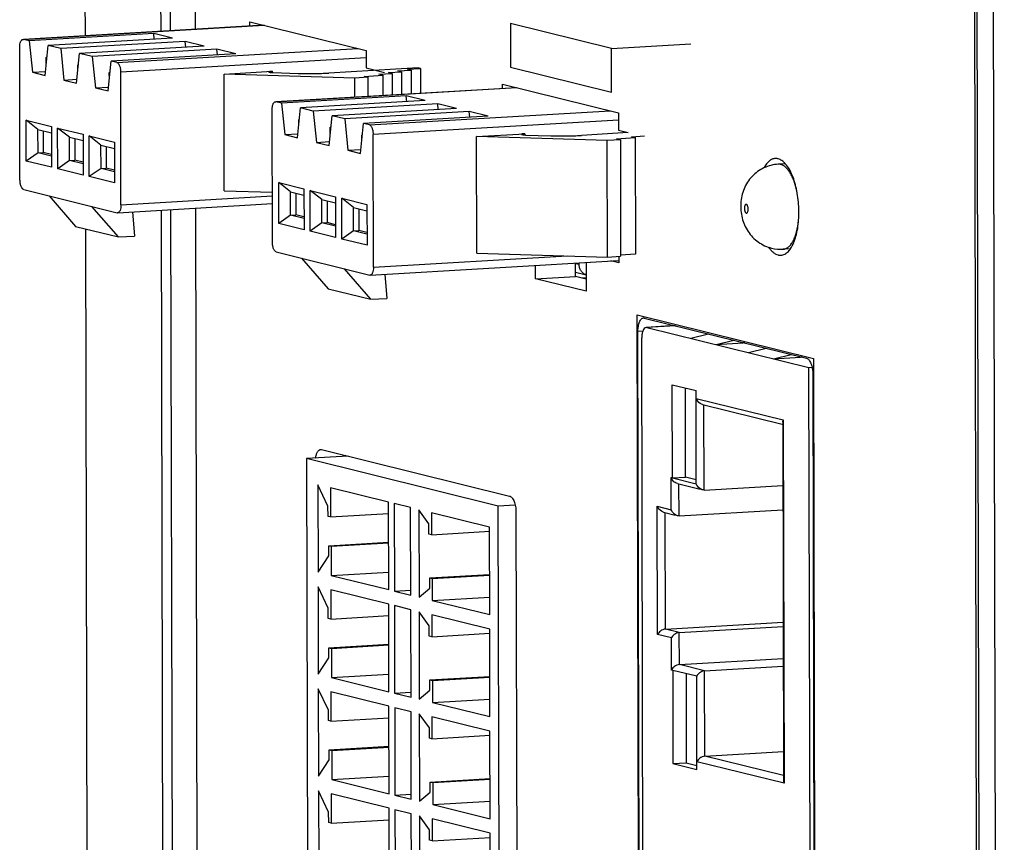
# Model space of a CAD drawing. Header units: millimetres. Extents: x 0 to 2731, y -3524 to -2222.
# Tile 117 of 221: x 1451 to 1484, y -2467 to -2439. Entities that reach past the tile are written whole.
import ezdxf

# ---------------------------------------------------------------- set-up
doc = ezdxf.new("R2010")
doc.units = ezdxf.units.MM
doc.header["$LTSCALE"] = 46.255
doc.layers.add('00_COMPONENTS', color=7, linetype='CONTINUOUS')

msp = doc.modelspace()

# ---------------------------------------------------------------- linework, layer by layer
at = {"layer": '00_COMPONENTS', "color": 7}
for p, q in [((1484.326, -2602.895), (1483.933, -2425.161)), ((1483.679, -2601.545), (1483.291, -2426.194)), ((1483.765, -2601.764), (1483.377, -2426.016)), ((1453.019, -2439.855), (1453.007, -2434.545)), ((1456.747, -2434.656), (1456.758, -2439.635)), ((1455.597, -2439.704), (1455.586, -2434.724)), ((1455.9, -2434.706), (1455.911, -2439.685)), ((1450.893, -2439.98), (1459.108, -2439.497)), ((1458.627, -2439.526), (1458.627, -2439.379)), ((1458.627, -2439.379), (1462.583, -2440.356)), ((1467.503, -2439.437), (1467.506, -2440.927)), ((1470.943, -2440.287), (1467.503, -2439.437)), ((1451.104, -2440.029), (1450.91, -2439.981)), ((1455.347, -2439.78), (1451.104, -2440.029)), ((1451.104, -2440.029), (1451.213, -2441.098)), ((1455.992, -2439.939), (1451.749, -2440.189)), ((1455.367, -2439.976), (1455.347, -2439.78)), ((1455.992, -2439.939), (1455.347, -2439.78)), ((1450.792, -2444.765), (1450.782, -2440.247)), ((1451.644, -2441.205), (1451.749, -2440.189)), ((1452.179, -2440.295), (1451.749, -2440.189)), ((1456.422, -2440.046), (1452.179, -2440.295)), ((1452.179, -2440.295), (1452.289, -2441.364)), ((1457.067, -2440.205), (1452.824, -2440.454)), ((1457.497, -2440.311), (1453.254, -2440.56)), ((1456.442, -2440.242), (1456.422, -2440.046)), ((1457.067, -2440.205), (1456.422, -2440.046)), ((1457.517, -2440.507), (1457.497, -2440.311)), ((1458.142, -2440.471), (1457.497, -2440.311)), ((1462.583, -2440.356), (1462.585, -2440.952)), ((1470.943, -2440.287), (1473.652, -2440.128)), ((1470.946, -2441.777), (1470.943, -2440.287)), ((1451.685, -2440.581), (1451.708, -2440.579)), ((1451.686, -2440.795), (1451.685, -2440.581)), ((1451.685, -2440.581), (1451.708, -2440.586)), ((1452.719, -2441.47), (1452.824, -2440.454)), ((1453.254, -2440.56), (1452.824, -2440.454)), ((1453.254, -2440.56), (1453.364, -2441.629)), ((1458.142, -2440.471), (1453.899, -2440.72)), ((1452.76, -2440.846), (1452.783, -2440.845)), ((1452.761, -2441.064), (1452.76, -2440.846)), ((1452.76, -2440.846), (1452.783, -2440.852)), ((1453.794, -2441.736), (1453.899, -2440.72)), ((1454.093, -2440.767), (1453.899, -2440.72)), ((1464.352, -2440.946), (1461.318, -2441.125)), ((1462.585, -2440.952), (1463.208, -2441.106)), ((1463.664, -2441.053), (1464.115, -2441.026)), ((1463.986, -2440.994), (1464.438, -2440.968)), ((1464.115, -2441.026), (1463.986, -2440.994)), ((1464.115, -2441.026), (1464.117, -2441.833)), ((1464.438, -2440.968), (1464.352, -2440.946)), ((1464.438, -2440.968), (1464.439, -2441.814)), ((1467.506, -2440.927), (1470.946, -2441.777)), ((1451.213, -2441.098), (1451.657, -2441.072)), ((1451.213, -2441.098), (1451.644, -2441.205)), ((1452.289, -2441.364), (1452.732, -2441.338)), ((1452.289, -2441.364), (1452.719, -2441.47)), ((1453.835, -2441.112), (1453.859, -2441.11)), ((1453.836, -2441.33), (1453.835, -2441.112)), ((1453.835, -2441.112), (1453.858, -2441.117)), ((1454.232, -2445.615), (1454.222, -2441.097)), ((1457.744, -2441.164), (1459.385, -2441.067)), ((1457.753, -2445.135), (1457.744, -2441.164)), ((1462.194, -2441.297), (1457.744, -2441.164)), ((1459.417, -2441.111), (1460.271, -2441.138)), ((1462.645, -2441.27), (1462.194, -2441.297)), ((1462.195, -2441.946), (1462.194, -2441.297)), ((1462.516, -2441.238), (1463.148, -2441.201)), ((1462.645, -2441.27), (1462.516, -2441.238)), ((1462.645, -2441.27), (1462.647, -2441.919)), ((1463.019, -2441.169), (1463.47, -2441.143)), ((1463.148, -2441.201), (1463.019, -2441.169)), ((1463.148, -2441.201), (1463.15, -2441.89)), ((1463.341, -2441.111), (1463.793, -2441.084)), ((1463.47, -2441.143), (1463.341, -2441.111)), ((1463.47, -2441.143), (1463.472, -2441.871)), ((1463.793, -2441.084), (1463.664, -2441.053)), ((1463.793, -2441.084), (1463.795, -2441.852)), ((1453.364, -2441.629), (1453.808, -2441.603)), ((1453.364, -2441.629), (1453.794, -2441.736)), ((1459.494, -2442.104), (1467.709, -2441.622)), ((1467.228, -2441.65), (1467.228, -2441.503)), ((1467.228, -2441.503), (1471.184, -2442.48)), ((1463.948, -2441.905), (1459.705, -2442.154)), ((1463.968, -2442.101), (1463.948, -2441.905)), ((1464.593, -2442.064), (1463.948, -2441.905)), ((1459.393, -2446.89), (1459.383, -2442.372)), ((1459.705, -2442.154), (1459.511, -2442.106)), ((1459.705, -2442.154), (1459.815, -2443.223)), ((1460.245, -2443.329), (1460.35, -2442.313)), ((1464.593, -2442.064), (1460.35, -2442.313)), ((1460.78, -2442.419), (1460.35, -2442.313)), ((1465.023, -2442.17), (1460.78, -2442.419)), ((1465.668, -2442.329), (1461.425, -2442.579)), ((1465.043, -2442.366), (1465.023, -2442.17)), ((1465.668, -2442.329), (1465.023, -2442.17)), ((1460.287, -2442.705), (1460.309, -2442.704)), ((1460.287, -2442.919), (1460.287, -2442.705)), ((1460.287, -2442.705), (1460.309, -2442.711)), ((1460.78, -2442.419), (1460.89, -2443.488)), ((1461.32, -2443.595), (1461.425, -2442.579)), ((1461.855, -2442.685), (1461.425, -2442.579)), ((1466.098, -2442.436), (1461.855, -2442.685)), ((1461.855, -2442.685), (1461.965, -2443.754)), ((1466.743, -2442.595), (1462.5, -2442.844)), ((1466.118, -2442.632), (1466.098, -2442.436)), ((1466.743, -2442.595), (1466.098, -2442.436)), ((1471.184, -2442.48), (1471.186, -2443.076)), ((1451.007, -2444.124), (1451.004, -2442.734)), ((1451.404, -2443.047), (1451.004, -2442.734)), ((1451.004, -2442.734), (1451.864, -2442.946)), ((1451.406, -2443.842), (1451.404, -2443.046)), ((1451.404, -2443.046), (1451.865, -2443.16)), ((1451.864, -2442.946), (1451.867, -2444.336)), ((1452.078, -2444.388), (1452.075, -2442.998)), ((1452.476, -2443.312), (1452.075, -2442.998)), ((1452.075, -2442.998), (1452.939, -2443.212)), ((1461.361, -2442.971), (1461.385, -2442.969)), ((1461.362, -2443.189), (1461.361, -2442.971)), ((1461.361, -2442.971), (1461.384, -2442.976)), ((1462.395, -2443.86), (1462.5, -2442.844)), ((1462.694, -2442.892), (1462.5, -2442.844)), ((1451.585, -2443.091), (1451.587, -2443.831)), ((1452.476, -2443.311), (1452.94, -2443.425)), ((1452.478, -2444.106), (1452.476, -2443.312)), ((1452.657, -2443.355), (1452.658, -2444.096)), ((1452.939, -2443.212), (1452.942, -2444.602)), ((1453.154, -2444.654), (1453.151, -2443.264)), ((1453.551, -2443.578), (1453.151, -2443.264)), ((1453.151, -2443.264), (1454.011, -2443.476)), ((1459.815, -2443.223), (1460.258, -2443.197)), ((1459.815, -2443.223), (1460.245, -2443.329)), ((1462.437, -2443.236), (1462.46, -2443.235)), ((1462.437, -2443.455), (1462.437, -2443.236)), ((1462.437, -2443.236), (1462.459, -2443.242)), ((1462.833, -2447.74), (1462.823, -2443.222)), ((1466.345, -2443.288), (1467.986, -2443.192)), ((1466.354, -2447.26), (1466.345, -2443.288)), ((1470.795, -2443.421), (1466.345, -2443.288)), ((1468.019, -2443.236), (1468.872, -2443.262)), ((1471.508, -2443.156), (1469.919, -2443.249)), ((1471.246, -2443.395), (1470.795, -2443.421)), ((1471.117, -2443.363), (1471.749, -2443.326)), ((1471.246, -2443.395), (1471.117, -2443.363)), ((1471.186, -2443.076), (1471.508, -2443.156)), ((1471.246, -2443.395), (1471.255, -2447.366)), ((1471.62, -2443.294), (1472.072, -2443.267)), ((1471.749, -2443.326), (1471.62, -2443.294)), ((1471.749, -2443.326), (1471.758, -2447.297)), ((1453.553, -2444.372), (1453.551, -2443.578)), ((1453.551, -2443.578), (1454.011, -2443.691)), ((1453.732, -2443.622), (1453.733, -2444.361)), ((1454.011, -2443.476), (1454.014, -2444.866)), ((1460.89, -2443.488), (1461.334, -2443.462)), ((1460.89, -2443.488), (1461.32, -2443.595)), ((1461.965, -2443.754), (1462.409, -2443.728)), ((1470.804, -2447.393), (1470.795, -2443.421)), ((1451.406, -2443.842), (1451.007, -2444.124)), ((1451.406, -2443.842), (1451.587, -2443.831)), ((1451.866, -2443.955), (1451.406, -2443.842)), ((1451.866, -2443.9), (1451.587, -2443.831)), ((1461.965, -2443.754), (1462.395, -2443.86)), ((1451.867, -2444.336), (1451.007, -2444.124)), ((1452.478, -2444.106), (1452.078, -2444.388)), ((1452.942, -2444.602), (1452.078, -2444.388)), ((1452.478, -2444.106), (1452.658, -2444.096)), ((1452.942, -2444.221), (1452.478, -2444.106)), ((1452.941, -2444.166), (1452.658, -2444.096)), ((1453.553, -2444.372), (1453.154, -2444.654)), ((1453.553, -2444.372), (1453.733, -2444.361)), ((1454.013, -2444.486), (1453.553, -2444.372)), ((1454.013, -2444.43), (1453.733, -2444.361)), ((1476.871, -2444.217), (1476.625, -2444.231)), ((1454.014, -2444.866), (1453.154, -2444.654)), ((1459.608, -2446.248), (1459.605, -2444.858)), ((1460.005, -2445.171), (1459.605, -2444.858)), ((1459.605, -2444.858), (1460.465, -2445.071)), ((1460.465, -2445.071), (1460.468, -2446.461)), ((1450.921, -2445.095), (1454.104, -2445.881)), ((1451.782, -2445.307), (1452.687, -2446.347)), ((1457.753, -2445.135), (1459.389, -2445.184)), ((1460.008, -2445.966), (1460.005, -2445.171)), ((1460.005, -2445.171), (1460.466, -2445.284)), ((1460.186, -2445.215), (1460.188, -2445.956)), ((1460.68, -2446.513), (1460.677, -2445.123)), ((1461.077, -2445.436), (1460.677, -2445.123)), ((1460.677, -2445.123), (1461.541, -2445.336)), ((1461.541, -2445.336), (1461.544, -2446.726)), ((1461.755, -2446.779), (1461.752, -2445.388)), ((1462.152, -2445.702), (1461.752, -2445.388)), ((1461.752, -2445.388), (1462.612, -2445.601)), ((1454.149, -2446.708), (1453.244, -2445.669)), ((1454.121, -2445.883), (1459.39, -2445.573)), ((1456.771, -2445.727), (1457.103, -2595.973)), ((1461.077, -2445.435), (1461.541, -2445.55)), ((1461.079, -2446.231), (1461.077, -2445.436)), ((1461.258, -2445.48), (1461.259, -2446.22)), ((1462.154, -2446.497), (1462.152, -2445.702)), ((1462.152, -2445.702), (1462.612, -2445.816)), ((1462.612, -2445.601), (1462.615, -2446.991)), ((1454.62, -2445.853), (1454.691, -2446.676)), ((1455.942, -2595.884), (1455.611, -2445.795)), ((1455.924, -2445.777), (1456.256, -2595.879)), ((1460.008, -2445.966), (1459.608, -2446.248)), ((1460.008, -2445.966), (1460.188, -2445.956)), ((1460.468, -2446.08), (1460.008, -2445.966)), ((1460.467, -2446.025), (1460.188, -2445.956)), ((1462.333, -2445.747), (1462.335, -2446.486)), ((1452.687, -2446.347), (1454.149, -2446.708)), ((1460.468, -2446.461), (1459.608, -2446.248)), ((1461.079, -2446.231), (1460.68, -2446.513)), ((1461.079, -2446.231), (1461.259, -2446.22)), ((1461.543, -2446.346), (1461.079, -2446.231)), ((1461.543, -2446.29), (1461.259, -2446.22)), ((1453.362, -2595.247), (1453.033, -2446.432)), ((1454.149, -2446.708), (1454.691, -2446.676)), ((1461.544, -2446.726), (1460.68, -2446.513)), ((1462.154, -2446.497), (1461.755, -2446.779)), ((1462.154, -2446.497), (1462.335, -2446.486)), ((1462.614, -2446.61), (1462.154, -2446.497)), ((1462.614, -2446.555), (1462.335, -2446.486)), ((1462.615, -2446.991), (1461.755, -2446.779)), ((1459.523, -2447.22), (1462.705, -2448.006)), ((1466.354, -2447.26), (1470.804, -2447.393)), ((1470.804, -2447.393), (1471.255, -2447.366)), ((1471.195, -2447.37), (1471.196, -2447.594)), ((1471.758, -2447.297), (1471.255, -2447.327)), ((1477.041, -2447.112), (1476.795, -2447.126)), ((1460.383, -2447.432), (1461.288, -2448.471)), ((1462.722, -2448.007), (1471.196, -2447.51)), ((1468.36, -2448.134), (1468.359, -2447.676)), ((1469.714, -2448.054), (1469.713, -2447.597)), ((1469.842, -2447.64), (1469.842, -2447.589)), ((1470.078, -2447.575), (1470.08, -2448.559)), ((1471.196, -2447.594), (1470.92, -2447.526)), ((1462.75, -2448.832), (1461.845, -2447.793)), ((1463.222, -2447.978), (1463.292, -2448.801)), ((1468.36, -2448.134), (1469.714, -2448.054)), ((1469.714, -2447.909), (1470.079, -2448)), ((1470.079, -2448.145), (1469.714, -2448.054)), ((1470.08, -2448.559), (1468.36, -2448.134)), ((1461.288, -2448.471), (1462.75, -2448.832)), ((1462.75, -2448.832), (1463.292, -2448.801)), ((1472.06, -2449.47), (1477.586, -2450.835)), ((1473.109, -2449.729), (1472.124, -2449.787)), ((1471.985, -2512.815), (1471.846, -2449.913)), ((1472.146, -2449.789), (1472.124, -2449.787)), ((1472.146, -2449.789), (1477.672, -2451.154)), ((1473.651, -2450.16), (1474.252, -2450.011)), ((1472.105, -2509.074), (1471.975, -2450.143)), ((1474.512, -2450.373), (1475.112, -2450.224)), ((1474.512, -2450.373), (1475.429, -2450.319)), ((1475.426, -2450.301), (1475.429, -2450.319)), ((1475.484, -2450.315), (1475.429, -2450.319)), ((1475.608, -2450.644), (1476.209, -2450.494)), ((1476.468, -2450.856), (1477.069, -2450.707)), ((1476.468, -2450.856), (1477.386, -2450.802)), ((1477.386, -2450.802), (1477.383, -2450.785)), ((1477.44, -2450.799), (1477.386, -2450.802)), ((1477.672, -2451.154), (1477.777, -2451.148)), ((1477.812, -2514.453), (1477.672, -2451.154)), ((1477.802, -2451.384), (1477.941, -2514.286)), ((1473.017, -2454.916), (1473.01, -2451.739)), ((1473.01, -2451.739), (1473.827, -2451.941)), ((1473.469, -2454.89), (1473.462, -2451.85)), ((1473.834, -2455.118), (1473.827, -2451.941)), ((1474.043, -2452.413), (1476.76, -2453.084)), ((1476.776, -2453.017), (1476.803, -2465.218)), ((1461.066, -2453.949), (1467.474, -2455.532)), ((1461.976, -2454.174), (1460.551, -2454.257)), ((1460.551, -2454.257), (1460.631, -2490.499)), ((1467.088, -2455.872), (1460.551, -2454.257)), ((1473.017, -2454.916), (1473.469, -2454.89)), ((1473.017, -2454.916), (1473.834, -2455.118)), ((1473.19, -2455.11), (1473.967, -2455.301)), ((1473.834, -2454.98), (1473.469, -2454.89)), ((1460.939, -2455.147), (1460.946, -2458.126)), ((1461.285, -2455.878), (1460.939, -2455.147)), ((1461.37, -2455.253), (1461.372, -2456.246)), ((1463.348, -2455.742), (1461.37, -2455.253)), ((1474.101, -2455.327), (1476.781, -2455.17)), ((1463.354, -2458.721), (1463.348, -2455.742)), ((1463.541, -2455.79), (1463.548, -2458.769)), ((1464.1, -2455.928), (1463.541, -2455.79)), ((1461.286, -2456.225), (1461.285, -2455.878)), ((1461.372, -2456.246), (1463.349, -2456.13)), ((1464.107, -2458.907), (1464.1, -2455.928)), ((1464.38, -2455.997), (1464.387, -2458.976)), ((1464.725, -2456.479), (1464.38, -2455.997)), ((1464.81, -2456.103), (1464.812, -2456.848)), ((1466.788, -2456.592), (1464.81, -2456.103)), ((1467.663, -2455.838), (1467.088, -2455.872)), ((1467.168, -2492.114), (1467.088, -2455.872)), ((1467.69, -2456.081), (1467.769, -2491.926)), ((1472.719, -2456.085), (1473.109, -2456.181)), ((1473.244, -2456.207), (1476.783, -2455.999)), ((1461.372, -2456.246), (1461.286, -2456.225)), ((1464.726, -2456.827), (1464.725, -2456.479)), ((1464.812, -2456.848), (1466.796, -2456.731)), ((1466.795, -2459.571), (1466.788, -2456.592)), ((1461.309, -2457.223), (1463.351, -2457.104)), ((1461.395, -2457.245), (1463.351, -2457.13)), ((1464.812, -2456.848), (1464.726, -2456.827)), ((1461.31, -2457.571), (1461.309, -2457.223)), ((1461.309, -2457.223), (1461.395, -2457.245)), ((1461.395, -2457.245), (1461.398, -2458.238)), ((1460.946, -2458.126), (1461.31, -2457.571)), ((1461.398, -2458.238), (1463.353, -2458.123)), ((1461.398, -2458.238), (1463.354, -2458.721)), ((1464.75, -2458.321), (1466.792, -2458.202)), ((1464.751, -2458.669), (1464.75, -2458.321)), ((1464.75, -2458.321), (1464.836, -2458.343)), ((1464.836, -2458.343), (1466.792, -2458.228)), ((1464.836, -2458.343), (1464.838, -2459.087)), ((1460.947, -2458.622), (1460.954, -2461.601)), ((1461.293, -2459.353), (1460.947, -2458.622)), ((1461.377, -2458.729), (1461.379, -2459.722)), ((1463.355, -2459.217), (1461.377, -2458.729)), ((1463.548, -2458.769), (1464.107, -2458.736)), ((1463.548, -2458.769), (1464.107, -2458.907)), ((1464.387, -2458.976), (1464.751, -2458.669)), ((1464.838, -2459.087), (1466.794, -2458.973)), ((1464.838, -2459.087), (1466.795, -2459.571)), ((1461.293, -2459.7), (1461.293, -2459.353)), ((1463.362, -2462.196), (1463.355, -2459.217)), ((1463.549, -2459.265), (1463.556, -2462.244)), ((1464.108, -2459.403), (1463.549, -2459.265)), ((1464.115, -2462.382), (1464.108, -2459.403)), ((1464.388, -2459.472), (1464.394, -2462.451)), ((1464.733, -2459.954), (1464.388, -2459.472)), ((1461.379, -2459.722), (1461.293, -2459.7)), ((1461.379, -2459.722), (1463.356, -2459.606)), ((1464.818, -2459.579), (1464.819, -2460.323)), ((1466.796, -2460.067), (1464.818, -2459.579)), ((1472.779, -2460.062), (1476.791, -2459.826)), ((1464.733, -2460.302), (1464.733, -2459.954)), ((1466.803, -2463.046), (1466.796, -2460.067)), ((1473.252, -2460.179), (1476.791, -2459.971)), ((1464.819, -2460.323), (1464.733, -2460.302)), ((1464.819, -2460.323), (1466.804, -2460.207)), ((1461.317, -2460.699), (1463.359, -2460.579)), ((1461.318, -2461.046), (1461.317, -2460.699)), ((1461.317, -2460.699), (1461.403, -2460.72)), ((1461.403, -2460.72), (1463.359, -2460.605)), ((1461.403, -2460.72), (1461.405, -2461.713)), ((1460.954, -2461.601), (1461.318, -2461.046)), ((1473.255, -2461.271), (1476.794, -2461.063)), ((1473.032, -2461.469), (1473.039, -2464.647)), ((1473.849, -2461.671), (1473.032, -2461.469)), ((1474.115, -2461.483), (1476.794, -2461.326)), ((1461.405, -2461.713), (1463.361, -2461.598)), ((1461.405, -2461.713), (1463.362, -2462.196)), ((1464.758, -2461.797), (1466.8, -2461.677)), ((1464.759, -2462.144), (1464.758, -2461.797)), ((1464.758, -2461.797), (1464.844, -2461.818)), ((1464.844, -2461.818), (1466.8, -2461.703)), ((1464.844, -2461.818), (1464.846, -2462.563)), ((1473.483, -2461.581), (1473.49, -2464.62)), ((1473.856, -2464.849), (1473.849, -2461.671)), ((1460.955, -2462.098), (1460.961, -2465.077)), ((1461.3, -2462.828), (1460.955, -2462.098)), ((1464.394, -2462.451), (1464.759, -2462.144)), ((1461.385, -2462.204), (1461.387, -2463.197)), ((1463.363, -2462.693), (1461.385, -2462.204)), ((1463.556, -2462.244), (1464.114, -2462.211)), ((1463.556, -2462.244), (1464.115, -2462.382)), ((1464.846, -2462.563), (1466.801, -2462.448)), ((1461.301, -2463.176), (1461.3, -2462.828)), ((1463.37, -2465.671), (1463.363, -2462.693)), ((1463.557, -2462.74), (1463.563, -2465.719)), ((1464.116, -2462.879), (1463.557, -2462.74)), ((1464.846, -2462.563), (1466.803, -2463.046)), ((1461.387, -2463.197), (1461.301, -2463.176)), ((1461.387, -2463.197), (1463.364, -2463.081)), ((1464.122, -2465.857), (1464.116, -2462.879)), ((1464.395, -2462.948), (1464.402, -2465.926)), ((1464.74, -2463.43), (1464.395, -2462.948)), ((1464.825, -2463.054), (1464.827, -2463.798)), ((1466.804, -2463.542), (1464.825, -2463.054)), ((1464.741, -2463.777), (1464.74, -2463.43)), ((1464.827, -2463.798), (1464.741, -2463.777)), ((1464.827, -2463.798), (1466.812, -2463.682)), ((1466.81, -2466.521), (1466.804, -2463.542)), ((1461.325, -2464.174), (1463.366, -2464.054)), ((1461.326, -2464.521), (1461.325, -2464.174)), ((1461.325, -2464.174), (1461.411, -2464.195)), ((1461.411, -2464.195), (1463.366, -2464.08)), ((1460.961, -2465.077), (1461.326, -2464.521)), ((1461.411, -2464.195), (1461.413, -2465.188)), ((1474.121, -2464.393), (1476.801, -2464.235)), ((1473.039, -2464.647), (1473.49, -2464.62)), ((1473.039, -2464.647), (1473.856, -2464.849)), ((1473.49, -2464.62), (1473.855, -2464.711)), ((1461.413, -2465.188), (1463.368, -2465.073)), ((1461.413, -2465.188), (1463.37, -2465.671)), ((1464.766, -2465.272), (1466.807, -2465.152)), ((1464.852, -2465.293), (1466.807, -2465.178)), ((1464.767, -2465.619), (1464.766, -2465.272)), ((1464.766, -2465.272), (1464.852, -2465.293)), ((1464.852, -2465.293), (1464.853, -2466.038)), ((1460.963, -2465.573), (1460.969, -2468.552)), ((1461.308, -2466.303), (1460.963, -2465.573)), ((1461.393, -2465.679), (1461.395, -2466.672)), ((1463.371, -2466.168), (1461.393, -2465.679)), ((1463.563, -2465.719), (1464.122, -2465.686)), ((1463.563, -2465.719), (1464.122, -2465.857)), ((1464.402, -2465.926), (1464.767, -2465.619)), ((1463.377, -2469.147), (1463.371, -2466.168)), ((1464.853, -2466.038), (1466.809, -2465.923)), ((1464.853, -2466.038), (1466.81, -2466.521)), ((1461.309, -2466.651), (1461.308, -2466.303)), ((1463.564, -2466.216), (1463.571, -2469.194)), ((1464.123, -2466.354), (1463.564, -2466.216)), ((1464.13, -2469.333), (1464.123, -2466.354)), ((1464.403, -2466.423), (1464.41, -2469.402)), ((1464.748, -2466.905), (1464.403, -2466.423)), ((1464.833, -2466.529), (1464.835, -2467.274)), ((1466.811, -2467.018), (1464.833, -2466.529)), ((1461.395, -2466.672), (1461.309, -2466.651)), ((1461.395, -2466.672), (1463.372, -2466.556)), ((1464.749, -2467.252), (1464.748, -2466.905)), ((1464.835, -2467.274), (1466.82, -2467.157)), ((1466.818, -2469.996), (1466.811, -2467.018)), ((1464.835, -2467.274), (1464.749, -2467.252))]:
    msp.add_line(p, q, dxfattribs=at)
at = {"layer": '00_COMPONENTS', "color": 4}
for p, q in [((1459.116, -2439.499), (1450.91, -2439.981)), ((1454.093, -2440.767), (1462.299, -2440.286)), ((1462.584, -2440.606), (1454.222, -2441.097)), ((1459.385, -2441.067), (1459.385, -2441.11)), ((1467.718, -2441.624), (1459.511, -2442.106)), ((1462.694, -2442.892), (1470.9, -2442.41)), ((1471.185, -2442.731), (1462.823, -2443.222)), ((1467.986, -2443.192), (1467.986, -2443.235)), ((1454.232, -2445.615), (1459.389, -2445.312)), ((1462.833, -2447.74), (1469.435, -2447.352)), ((1469.713, -2447.608), (1469.842, -2447.64)), ((1469.914, -2448.104), (1470.079, -2448.094)), ((1471.964, -2513.356), (1471.823, -2449.361)), ((1471.823, -2449.361), (1477.822, -2450.843)), ((1473.12, -2449.731), (1472.146, -2449.789)), ((1471.846, -2449.913), (1472.013, -2449.903)), ((1477.822, -2450.843), (1477.964, -2514.838)), ((1473.828, -2452.209), (1476.795, -2452.942)), ((1474.101, -2455.327), (1474.095, -2452.418)), ((1476.795, -2452.942), (1476.823, -2465.313)), ((1472.977, -2455.998), (1472.974, -2454.905)), ((1472.974, -2454.905), (1473.017, -2454.916)), ((1473.244, -2456.207), (1473.241, -2455.115)), ((1472.513, -2460.25), (1472.504, -2455.881)), ((1472.504, -2455.881), (1472.977, -2455.998)), ((1472.779, -2460.062), (1472.771, -2456.09)), ((1473.252, -2460.179), (1472.779, -2460.062)), ((1472.986, -2460.367), (1472.513, -2460.25)), ((1472.989, -2461.459), (1472.986, -2460.367)), ((1473.255, -2461.271), (1473.252, -2460.179)), ((1473.032, -2461.469), (1472.989, -2461.459)), ((1474.115, -2461.483), (1473.255, -2461.271)), ((1474.121, -2464.393), (1474.115, -2461.483)), ((1476.803, -2465.055), (1474.121, -2464.393)), ((1476.823, -2465.313), (1473.855, -2464.581))]:
    msp.add_line(p, q, dxfattribs=at)
at = {"layer": '00_COMPONENTS', "color": 7}
for centre, radius, start, end in [((1476.718, -2445.8), 1.329, 256.1234, 273.356), ((1477.001, -2453.041), 0.228, 154.169, 159.4457), ((1473.219, -2461.57), 0.256, 151.6728, 154.2266)]:
    msp.add_arc(centre, radius, start, end, dxfattribs=at)
for points, knots in [([(1450.782, -2440.247), (1450.782, -2440.213), (1450.786, -2440.149), (1450.805, -2440.074), (1450.828, -2440.027), (1450.847, -2440.002), (1450.869, -2439.985), (1450.885, -2439.98), (1450.893, -2439.98)], [0, 0, 0, 0, 0.332965, 0.619422, 0.738147, 0.839096, 0.924368, 1, 1, 1, 1]), ([(1454.093, -2440.767), (1454.112, -2440.772), (1454.14, -2440.796), (1454.166, -2440.837), (1454.193, -2440.896), (1454.216, -2440.983), (1454.222, -2441.058), (1454.222, -2441.097)], [0, 0, 0, 0, 0.163142, 0.270721, 0.395446, 0.684831, 1, 1, 1, 1]), ([(1459.385, -2441.067), (1459.369, -2441.068), (1459.341, -2441.07), (1459.306, -2441.075), (1459.284, -2441.08), (1459.274, -2441.084), (1459.271, -2441.088), (1459.271, -2441.089)], [0, 0, 0, 0, 0.39759, 0.708478, 0.910022, 0.967181, 1, 1, 1, 1]), ([(1459.271, -2441.089), (1459.271, -2441.091), (1459.279, -2441.096), (1459.285, -2441.098), (1459.29, -2441.099)], [0, 0, 0, 0, 0.319491, 1, 1, 1, 1]), ([(1459.29, -2441.099), (1459.307, -2441.103), (1459.35, -2441.108), (1459.392, -2441.111), (1459.417, -2441.111)], [0, 0, 0, 0, 0.411102, 1, 1, 1, 1]), ([(1460.271, -2441.138), (1460.448, -2441.143), (1460.797, -2441.146), (1461.146, -2441.135), (1461.318, -2441.125)], [0, 0, 0, 0, 0.507726, 1, 1, 1, 1]), ([(1459.383, -2442.372), (1459.383, -2442.338), (1459.387, -2442.274), (1459.406, -2442.199), (1459.429, -2442.152), (1459.448, -2442.126), (1459.47, -2442.11), (1459.487, -2442.105), (1459.494, -2442.104)], [0, 0, 0, 0, 0.332965, 0.619422, 0.738147, 0.839096, 0.924368, 1, 1, 1, 1]), ([(1462.694, -2442.892), (1462.713, -2442.897), (1462.741, -2442.921), (1462.767, -2442.961), (1462.795, -2443.02), (1462.817, -2443.108), (1462.823, -2443.183), (1462.823, -2443.222)], [0, 0, 0, 0, 0.163142, 0.270721, 0.395446, 0.684831, 1, 1, 1, 1]), ([(1467.986, -2443.192), (1467.971, -2443.193), (1467.943, -2443.195), (1467.907, -2443.199), (1467.885, -2443.204), (1467.875, -2443.209), (1467.872, -2443.212), (1467.872, -2443.213)], [0, 0, 0, 0, 0.39759, 0.708478, 0.910022, 0.967181, 1, 1, 1, 1]), ([(1467.872, -2443.213), (1467.872, -2443.216), (1467.88, -2443.221), (1467.887, -2443.222), (1467.892, -2443.224)], [0, 0, 0, 0, 0.319491, 1, 1, 1, 1]), ([(1467.892, -2443.224), (1467.909, -2443.228), (1467.951, -2443.233), (1467.994, -2443.235), (1468.019, -2443.236)], [0, 0, 0, 0, 0.411102, 1, 1, 1, 1]), ([(1468.872, -2443.262), (1469.049, -2443.268), (1469.398, -2443.27), (1469.747, -2443.259), (1469.919, -2443.249)], [0, 0, 0, 0, 0.507726, 1, 1, 1, 1]), ([(1476.523, -2444.037), (1476.487, -2444.039), (1476.412, -2444.057), (1476.31, -2444.124), (1476.216, -2444.225), (1476.164, -2444.308), (1476.14, -2444.354)], [0, 0, 0, 0, 0.208414, 0.436515, 0.698107, 1, 1, 1, 1]), ([(1476.617, -2444.045), (1476.609, -2444.044), (1476.578, -2444.037), (1476.547, -2444.035), (1476.523, -2444.037)], [0, 0, 0, 0, 0.254448, 1, 1, 1, 1]), ([(1476.717, -2447.331), (1476.739, -2447.33), (1476.784, -2447.322), (1476.849, -2447.295), (1476.912, -2447.255), (1476.995, -2447.178), (1477.089, -2447.047), (1477.18, -2446.85), (1477.252, -2446.613), (1477.302, -2446.345), (1477.329, -2446.054), (1477.332, -2445.75), (1477.31, -2445.443), (1477.265, -2445.145), (1477.198, -2444.866), (1477.111, -2444.614), (1477.007, -2444.4), (1476.905, -2444.251), (1476.817, -2444.159), (1476.734, -2444.092), (1476.664, -2444.057), (1476.617, -2444.045)], [0, 0, 0, 0, 0.017737, 0.036153, 0.055836, 0.07723, 0.126114, 0.183849, 0.249992, 0.323266, 0.401857, 0.483614, 0.566204, 0.64725, 0.724458, 0.795762, 0.859484, 0.914558, 0.938809, 0.960977, 1, 1, 1, 1]), ([(1476.625, -2444.231), (1476.542, -2444.236), (1476.374, -2444.262), (1476.135, -2444.347), (1475.917, -2444.476), (1475.727, -2444.644), (1475.571, -2444.843), (1475.454, -2445.068), (1475.378, -2445.309), (1475.343, -2445.559), (1475.346, -2445.812), (1475.388, -2446.061), (1475.469, -2446.301), (1475.589, -2446.523), (1475.747, -2446.721), (1475.939, -2446.886), (1476.158, -2447.013), (1476.317, -2447.069), (1476.399, -2447.089)], [0, 0, 0, 0, 0.062586, 0.125172, 0.187765, 0.25033, 0.312834, 0.375254, 0.437624, 0.500084, 0.562691, 0.625244, 0.687636, 0.749995, 0.81242, 0.874917, 0.937441, 1, 1, 1, 1]), ([(1450.921, -2445.095), (1450.902, -2445.09), (1450.874, -2445.066), (1450.848, -2445.026), (1450.821, -2444.967), (1450.798, -2444.879), (1450.792, -2444.804), (1450.792, -2444.765)], [0, 0, 0, 0, 0.163142, 0.270721, 0.395446, 0.684831, 1, 1, 1, 1]), ([(1454.232, -2445.615), (1454.232, -2445.649), (1454.228, -2445.713), (1454.209, -2445.788), (1454.186, -2445.835), (1454.167, -2445.861), (1454.145, -2445.877), (1454.129, -2445.882), (1454.121, -2445.883)], [0, 0, 0, 0, 0.332965, 0.619422, 0.738147, 0.839096, 0.924368, 1, 1, 1, 1]), ([(1459.523, -2447.22), (1459.503, -2447.215), (1459.475, -2447.191), (1459.449, -2447.15), (1459.422, -2447.091), (1459.399, -2447.004), (1459.393, -2446.929), (1459.393, -2446.89)], [0, 0, 0, 0, 0.163142, 0.270721, 0.395446, 0.684831, 1, 1, 1, 1]), ([(1476.298, -2447.06), (1476.322, -2447.094), (1476.371, -2447.156), (1476.451, -2447.235), (1476.535, -2447.291), (1476.595, -2447.315), (1476.624, -2447.322)], [0, 0, 0, 0, 0.292548, 0.554369, 0.788262, 1, 1, 1, 1]), ([(1476.624, -2447.322), (1476.632, -2447.324), (1476.662, -2447.33), (1476.694, -2447.332), (1476.717, -2447.331)], [0, 0, 0, 0, 0.254448, 1, 1, 1, 1]), ([(1462.833, -2447.74), (1462.833, -2447.774), (1462.829, -2447.838), (1462.81, -2447.913), (1462.787, -2447.96), (1462.768, -2447.985), (1462.746, -2448.002), (1462.73, -2448.007), (1462.722, -2448.007)], [0, 0, 0, 0, 0.332965, 0.619422, 0.738147, 0.839096, 0.924368, 1, 1, 1, 1]), ([(1470.079, -2447.998), (1470.045, -2447.986), (1469.979, -2447.95), (1469.902, -2447.865), (1469.853, -2447.758), (1469.842, -2447.679), (1469.842, -2447.64)], [0, 0, 0, 0, 0.239585, 0.485179, 0.738888, 1, 1, 1, 1]), ([(1471.846, -2449.913), (1471.845, -2449.856), (1471.851, -2449.772), (1471.874, -2449.667), (1471.896, -2449.601), (1471.923, -2449.546), (1471.955, -2449.504), (1471.991, -2449.476), (1472.018, -2449.468), (1472.031, -2449.467)], [0, 0, 0, 0, 0.332806, 0.483737, 0.61964, 0.738312, 0.839217, 0.924454, 1, 1, 1, 1]), ([(1472.031, -2449.467), (1472.038, -2449.466), (1472.048, -2449.467), (1472.057, -2449.469), (1472.06, -2449.47)], [0, 0, 0, 0, 0.74559, 1, 1, 1, 1]), ([(1472.124, -2449.787), (1472.074, -2449.79), (1472.011, -2449.885), (1471.982, -2450.011), (1471.975, -2450.098), (1471.975, -2450.143)], [0, 0, 0, 0, 0.369608, 0.661256, 1, 1, 1, 1]), ([(1477.586, -2450.835), (1477.618, -2450.843), (1477.664, -2450.882), (1477.709, -2450.95), (1477.741, -2451.02), (1477.767, -2451.101), (1477.794, -2451.223), (1477.802, -2451.319), (1477.802, -2451.384)], [0, 0, 0, 0, 0.163066, 0.270621, 0.395302, 0.534651, 0.684972, 1, 1, 1, 1]), ([(1474.043, -2452.412), (1474.017, -2452.406), (1473.924, -2452.363), (1473.855, -2452.277), (1473.828, -2452.209)], [0, 0, 0, 0, 0.269692, 1, 1, 1, 1]), ([(1460.863, -2454.239), (1460.868, -2454.199), (1460.884, -2454.127), (1460.917, -2454.045), (1460.951, -2453.995), (1460.978, -2453.969), (1461.007, -2453.952), (1461.028, -2453.947), (1461.038, -2453.946)], [0, 0, 0, 0, 0.331901, 0.609374, 0.725448, 0.827046, 0.916904, 1, 1, 1, 1]), ([(1461.038, -2453.946), (1461.045, -2453.946), (1461.054, -2453.946), (1461.064, -2453.948), (1461.066, -2453.949)], [0, 0, 0, 0, 0.74559, 1, 1, 1, 1]), ([(1473.19, -2455.109), (1473.163, -2455.103), (1473.07, -2455.06), (1473.001, -2454.974), (1472.974, -2454.905)], [0, 0, 0, 0, 0.269692, 1, 1, 1, 1]), ([(1474.009, -2455.308), (1473.988, -2455.298), (1473.913, -2455.251), (1473.858, -2455.177), (1473.834, -2455.118)], [0, 0, 0, 0, 0.26946, 1, 1, 1, 1]), ([(1467.474, -2455.532), (1467.506, -2455.54), (1467.552, -2455.579), (1467.597, -2455.647), (1467.629, -2455.717), (1467.655, -2455.798), (1467.682, -2455.92), (1467.69, -2456.016), (1467.69, -2456.081)], [0, 0, 0, 0, 0.163066, 0.270621, 0.395302, 0.534651, 0.684972, 1, 1, 1, 1]), ([(1472.719, -2456.085), (1472.693, -2456.078), (1472.599, -2456.036), (1472.531, -2455.95), (1472.504, -2455.881)], [0, 0, 0, 0, 0.269692, 1, 1, 1, 1]), ([(1473.151, -2456.187), (1473.13, -2456.178), (1473.056, -2456.131), (1473, -2456.057), (1472.977, -2455.998)], [0, 0, 0, 0, 0.26946, 1, 1, 1, 1]), ([(1472.779, -2460.062), (1472.718, -2460.065), (1472.611, -2460.118), (1472.535, -2460.204), (1472.513, -2460.25)], [0, 0, 0, 0, 0.546665, 1, 1, 1, 1]), ([(1473.252, -2460.179), (1473.191, -2460.182), (1473.084, -2460.235), (1473.008, -2460.321), (1472.986, -2460.367)], [0, 0, 0, 0, 0.546665, 1, 1, 1, 1]), ([(1473.255, -2461.271), (1473.196, -2461.274), (1473.092, -2461.324), (1473.017, -2461.405), (1472.994, -2461.449)], [0, 0, 0, 0, 0.542883, 1, 1, 1, 1]), ([(1474.115, -2461.483), (1474.054, -2461.487), (1473.947, -2461.54), (1473.871, -2461.626), (1473.849, -2461.671)], [0, 0, 0, 0, 0.546665, 1, 1, 1, 1]), ([(1474.121, -2464.393), (1474.06, -2464.396), (1473.953, -2464.449), (1473.877, -2464.535), (1473.855, -2464.581)], [0, 0, 0, 0, 0.546665, 1, 1, 1, 1]), ([(1476.803, -2465.218), (1476.803, -2465.226), (1476.805, -2465.258), (1476.814, -2465.29), (1476.823, -2465.313)], [0, 0, 0, 0, 0.241042, 1, 1, 1, 1])]:
    msp.add_open_spline(points, degree=3, knots=knots, dxfattribs=at)
for points in [[(1450.893, -2439.98), (1450.899, -2439.979), (1450.905, -2439.98), (1450.91, -2439.981)], [(1459.494, -2442.104), (1459.5, -2442.104), (1459.506, -2442.105), (1459.511, -2442.106)], [(1454.121, -2445.883), (1454.115, -2445.883), (1454.109, -2445.882), (1454.104, -2445.881)], [(1462.722, -2448.007), (1462.716, -2448.008), (1462.711, -2448.007), (1462.705, -2448.006)], [(1476.776, -2453.017), (1476.776, -2452.998), (1476.78, -2452.979), (1476.787, -2452.961)], [(1474.05, -2455.322), (1474.036, -2455.318), (1474.022, -2455.313), (1474.009, -2455.308)], [(1474.101, -2455.327), (1474.084, -2455.328), (1474.067, -2455.326), (1474.05, -2455.322)], [(1473.192, -2456.201), (1473.178, -2456.198), (1473.164, -2456.193), (1473.151, -2456.187)], [(1473.244, -2456.207), (1473.226, -2456.208), (1473.209, -2456.206), (1473.192, -2456.201)]]:
    msp.add_open_spline(points, degree=3, dxfattribs=at)
at = {"layer": '00_COMPONENTS', "color": 4}
for points, knots in [([(1476.707, -2444.239), (1476.701, -2444.237), (1476.674, -2444.231), (1476.646, -2444.23), (1476.625, -2444.231)], [0, 0, 0, 0, 0.254283, 1, 1, 1, 1]), ([(1477.261, -2445.144), (1477.236, -2445.028), (1477.189, -2444.862), (1477.104, -2444.658), (1477.035, -2444.528), (1476.96, -2444.42), (1476.88, -2444.333), (1476.797, -2444.271), (1476.737, -2444.246), (1476.707, -2444.239)], [0, 0, 0, 0, 0.321823, 0.467275, 0.60012, 0.719371, 0.824845, 0.917545, 1, 1, 1, 1]), ([(1475.537, -2445.598), (1475.532, -2445.597), (1475.523, -2445.597), (1475.511, -2445.603), (1475.5, -2445.615), (1475.486, -2445.639), (1475.475, -2445.678), (1475.471, -2445.732), (1475.476, -2445.788), (1475.487, -2445.832), (1475.5, -2445.862), (1475.514, -2445.882), (1475.527, -2445.894), (1475.537, -2445.896)], [0, 0, 0, 0, 0.036053, 0.074141, 0.119018, 0.173, 0.307688, 0.468264, 0.635835, 0.789725, 0.856047, 0.913251, 1, 1, 1, 1]), ([(1475.537, -2445.896), (1475.541, -2445.897), (1475.55, -2445.898), (1475.563, -2445.891), (1475.574, -2445.88), (1475.588, -2445.856), (1475.599, -2445.816), (1475.603, -2445.762), (1475.598, -2445.706), (1475.587, -2445.662), (1475.573, -2445.633), (1475.56, -2445.613), (1475.546, -2445.601), (1475.537, -2445.598)], [0, 0, 0, 0, 0.036053, 0.074141, 0.119018, 0.173, 0.307688, 0.468264, 0.635835, 0.789725, 0.856047, 0.913251, 1, 1, 1, 1]), ([(1476.795, -2447.126), (1476.827, -2447.124), (1476.893, -2447.108), (1476.983, -2447.049), (1477.065, -2446.96), (1477.139, -2446.843), (1477.202, -2446.699), (1477.275, -2446.469), (1477.306, -2446.281), (1477.319, -2446.15)], [0, 0, 0, 0, 0.080484, 0.16855, 0.269548, 0.386099, 0.518761, 0.666673, 1, 1, 1, 1])]:
    msp.add_open_spline(points, degree=3, knots=knots, dxfattribs=at)

doc.saveas('drawing.dxf')
